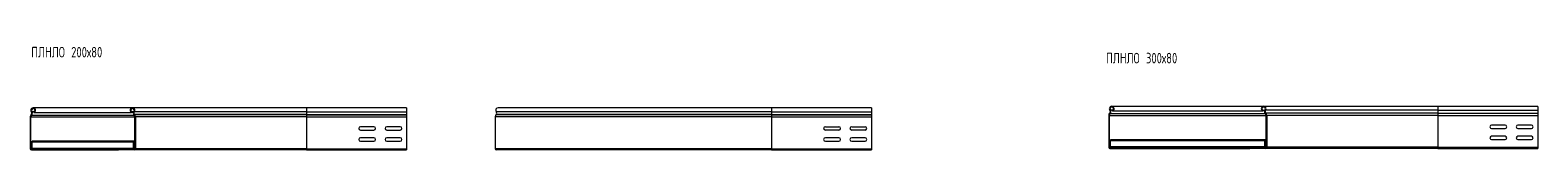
# Model space of a CAD drawing. Header units: millimetres. Extents: x -45 to 12912, y -6292 to 295.
# Tile 3 of 13: x -45 to 2818, y -2724 to -2527. Entities that reach past the tile are written whole.
import ezdxf

# ---------------------------------------------------------------- set-up
doc = ezdxf.new("R2010")
doc.units = ezdxf.units.MM
doc.styles.add('SLDTEXTSTYLE0', font='TXT', dxfattribs={"width": 0.7, "bigfont": 'bigfont'})

msp = doc.modelspace()

# ---------------------------------------------------------------- linework, layer by layer
at = {"color": 7, "linetype": 'Continuous', "lineweight": 15}
for p, q in [((-45.1, -2661.6), (-45.1, -2721.9)), ((-43.9, -2721.9), (-43.9, -2661.6)), ((-43.1, -2657.1), (-43.5, -2657.4)), ((-42.6, -2658.3), (-42.2, -2657.9)), ((479.9, -2644.3), (-39.4, -2644.3)), ((-38.3, -2652), (-37.9, -2653.1)), ((-37.9, -2653.1), (147.6, -2653.1)), ((148.1, -2652), (147.6, -2653.1)), ((150.7, -2653.1), (147.6, -2653.1)), ((151.1, -2652), (148.1, -2652)), ((479.9, -2644.3), (149.2, -2644.3)), ((152.4, -2658.3), (152, -2657.9)), ((479.9, -2651.8), (152.7, -2651.8)), ((152.9, -2657.1), (153.2, -2657.4)), ((479.9, -2657.1), (152.9, -2657.1)), ((479.9, -2657.4), (153.2, -2657.4)), ((153.7, -2721.9), (153.7, -2661.6)), ((154.9, -2661.6), (154.9, -2721.9)), ((479.9, -2661.6), (154.9, -2661.6)), ((669.9, -2644.3), (479.9, -2644.3)), ((669.9, -2644.3), (479.9, -2644.3)), ((479.9, -2651.8), (479.9, -2657.1)), ((479.9, -2651.8), (669.9, -2651.8)), ((479.9, -2657.1), (479.9, -2657.4)), ((479.9, -2657.1), (669.9, -2657.1)), ((479.9, -2657.4), (479.9, -2661.6)), ((479.9, -2657.4), (669.9, -2657.4)), ((479.9, -2661.6), (479.9, -2721.9)), ((479.9, -2661.6), (669.9, -2661.6)), ((669.9, -2644.3), (669.9, -2651.8)), ((669.9, -2651.8), (669.9, -2657.1)), ((669.9, -2657.1), (669.9, -2657.4)), ((669.9, -2657.4), (669.9, -2661.6)), ((669.9, -2661.6), (669.9, -2721.9)), ((837.9, -2661.6), (837.9, -2721.9)), ((1362.9, -2661.6), (837.9, -2661.6)), ((839.9, -2657.1), (839.6, -2657.4)), ((1362.9, -2657.4), (839.6, -2657.4)), ((1362.9, -2657.1), (839.9, -2657.1)), ((1362.9, -2651.8), (840.1, -2651.8)), ((1362.9, -2644.3), (843.6, -2644.3)), ((1552.9, -2644.3), (1362.9, -2644.3)), ((1362.9, -2651.8), (1552.9, -2651.8)), ((1362.9, -2651.8), (1362.9, -2657.1)), ((1362.9, -2657.1), (1362.9, -2657.4)), ((1362.9, -2657.1), (1552.9, -2657.1)), ((1362.9, -2657.4), (1362.9, -2661.6)), ((1362.9, -2657.4), (1552.9, -2657.4)), ((1362.9, -2661.6), (1362.9, -2721.9)), ((1362.9, -2661.6), (1552.9, -2661.6)), ((1552.9, -2644.3), (1552.9, -2651.8)), ((1552.9, -2651.8), (1552.9, -2657.1)), ((1552.9, -2657.1), (1552.9, -2657.4)), ((1552.9, -2657.4), (1552.9, -2661.6)), ((1552.9, -2661.6), (1552.9, -2721.9)), ((2003.2, -2658.7), (2003.2, -2719)), ((2004.4, -2719), (2004.4, -2658.7)), ((2005.2, -2654.2), (2004.8, -2654.5)), ((2005.7, -2655.3), (2006.1, -2655)), ((2628.2, -2641.4), (2008.9, -2641.4)), ((2010, -2649.1), (2010.4, -2650.2)), ((2010.4, -2650.2), (2295.9, -2650.2)), ((2296.4, -2649.1), (2295.9, -2650.2)), ((2299, -2650.2), (2295.9, -2650.2)), ((2299.4, -2649.1), (2296.4, -2649.1)), ((2628.2, -2641.4), (2297.5, -2641.4)), ((2300.7, -2655.3), (2300.3, -2655)), ((2628.2, -2648.8), (2301, -2648.8)), ((2301.2, -2654.2), (2301.5, -2654.5)), ((2628.2, -2654.2), (2301.2, -2654.2)), ((2628.2, -2654.5), (2301.5, -2654.5)), ((2302, -2719), (2302, -2658.7)), ((2303.2, -2658.7), (2303.2, -2719)), ((2628.2, -2658.7), (2303.2, -2658.7)), ((2818.2, -2641.4), (2628.2, -2641.4)), ((2818.2, -2641.4), (2628.2, -2641.4)), ((2628.2, -2648.8), (2628.2, -2654.2)), ((2628.2, -2648.8), (2818.2, -2648.8)), ((2628.2, -2654.2), (2628.2, -2654.5)), ((2628.2, -2654.2), (2818.2, -2654.2)), ((2628.2, -2654.5), (2628.2, -2658.7)), ((2628.2, -2654.5), (2818.2, -2654.5)), ((2628.2, -2658.7), (2628.2, -2719)), ((2628.2, -2658.7), (2818.2, -2658.7)), ((2818.2, -2641.4), (2818.2, -2648.8)), ((2818.2, -2648.8), (2818.2, -2654.2)), ((2818.2, -2654.2), (2818.2, -2654.5)), ((2818.2, -2654.5), (2818.2, -2658.7)), ((2818.2, -2658.7), (2818.2, -2719)), ((607.6, -2680.1), (582.1, -2680.1)), ((582.1, -2686.6), (607.6, -2686.6)), ((657.6, -2680.1), (632.1, -2680.1)), ((632.1, -2686.6), (657.6, -2686.6)), ((1465.1, -2680.1), (1490.6, -2680.1)), ((1490.6, -2686.6), (1465.1, -2686.6)), ((1515.1, -2680.1), (1540.6, -2680.1)), ((1540.6, -2686.6), (1515.1, -2686.6)), ((2755.9, -2677.1), (2730.4, -2677.1)), ((2730.4, -2683.6), (2755.9, -2683.6)), ((2805.9, -2677.1), (2780.4, -2677.1)), ((2780.4, -2683.6), (2805.9, -2683.6)), ((151.4, -2707.7), (-41.6, -2707.7)), ((-41.6, -2709.5), (-41.6, -2707.7)), ((151.4, -2709.5), (-41.6, -2709.5)), ((-41.6, -2721.3), (-41.6, -2709.5)), ((153.7, -2707.7), (151.4, -2707.7)), ((151.4, -2709.5), (151.4, -2707.7)), ((151.4, -2721.3), (151.4, -2709.5)), ((607.6, -2701.1), (582.1, -2701.1)), ((582.1, -2707.6), (607.6, -2707.6)), ((657.6, -2701.1), (632.1, -2701.1)), ((632.1, -2707.6), (657.6, -2707.6)), ((1490.6, -2701.1), (1465.1, -2701.1)), ((1465.1, -2707.6), (1490.6, -2707.6)), ((1540.6, -2701.1), (1515.1, -2701.1)), ((1515.1, -2707.6), (1540.6, -2707.6)), ((2299.7, -2704.8), (2006.7, -2704.8)), ((2006.7, -2706.6), (2006.7, -2704.8)), ((2299.7, -2706.6), (2006.7, -2706.6)), ((2006.7, -2718.4), (2006.7, -2706.6)), ((2299.7, -2718.4), (2006.7, -2718.4)), ((2006.7, -2720.2), (2006.7, -2718.4)), ((2302, -2704.8), (2299.7, -2704.8)), ((2299.7, -2706.6), (2299.7, -2704.8)), ((2299.7, -2718.4), (2299.7, -2706.6)), ((2299.7, -2720.2), (2299.7, -2718.4)), ((2628.2, -2719), (2303.2, -2719)), ((2628.2, -2719), (2628.2, -2721.4)), ((2628.2, -2719), (2818.2, -2719)), ((2755.9, -2698.1), (2730.4, -2698.1)), ((2730.4, -2704.6), (2755.9, -2704.6)), ((2805.9, -2698.1), (2780.4, -2698.1)), ((2780.4, -2704.6), (2805.9, -2704.6)), ((2818.2, -2719), (2818.2, -2721.4)), ((-13.1, -2723.1), (-42.7, -2723.1)), ((-42.7, -2724.3), (-13.1, -2724.3)), ((151.4, -2721.3), (-41.6, -2721.3)), ((-41.6, -2723.1), (-41.6, -2721.3)), ((-13.1, -2724.3), (-13.1, -2723.1)), ((122.9, -2723.1), (-13.1, -2723.1)), ((-13.1, -2724.3), (122.9, -2724.3)), ((122.9, -2724.3), (122.9, -2723.1)), ((122.9, -2723.1), (152.5, -2723.1)), ((152.5, -2724.3), (122.9, -2724.3)), ((151.4, -2723.1), (151.4, -2721.3)), ((479.9, -2724.3), (152.5, -2724.3)), ((479.9, -2721.9), (154.9, -2721.9)), ((479.9, -2721.9), (479.9, -2724.3)), ((479.9, -2721.9), (669.9, -2721.9)), ((479.9, -2724.3), (669.9, -2724.3)), ((669.9, -2721.9), (669.9, -2724.3)), ((1362.9, -2721.9), (837.9, -2721.9)), ((1362.9, -2724.3), (840.3, -2724.3)), ((1362.9, -2721.9), (1362.9, -2724.3)), ((1362.9, -2721.9), (1552.9, -2721.9)), ((1362.9, -2724.3), (1552.9, -2724.3)), ((1552.9, -2721.9), (1552.9, -2724.3)), ((1552.9, -2723.1), (1552.9, -2721.9)), ((2035.2, -2720.2), (2005.6, -2720.2)), ((2005.6, -2721.4), (2035.2, -2721.4)), ((2035.2, -2721.4), (2035.2, -2720.2)), ((2271.2, -2720.2), (2035.2, -2720.2)), ((2035.2, -2721.4), (2271.2, -2721.4)), ((2271.2, -2721.4), (2271.2, -2720.2)), ((2271.2, -2720.2), (2300.8, -2720.2)), ((2300.8, -2721.4), (2271.2, -2721.4)), ((2628.2, -2721.4), (2300.8, -2721.4)), ((2628.2, -2721.4), (2818.2, -2721.4))]:
    msp.add_line(p, q, dxfattribs=at)
at = {"color": 8, "linetype": 'Continuous', "lineweight": 15}
for p, q in [((-43.9, -2661.6), (153.7, -2661.6)), ((-42.6, -2658.3), (152.4, -2658.3)), ((-42.2, -2657.9), (152, -2657.9)), ((-42, -2651), (-36.9, -2651)), ((479.9, -2644.3), (479.9, -2651.8)), ((1362.9, -2644.3), (1362.9, -2651.8)), ((2004.4, -2658.7), (2302, -2658.7)), ((2005.7, -2655.3), (2300.7, -2655.3)), ((2006.1, -2655), (2300.3, -2655)), ((2006.3, -2648.1), (2011.4, -2648.1)), ((2628.2, -2641.4), (2628.2, -2648.8)), ((153.7, -2709.5), (151.4, -2709.5)), ((2004.4, -2719), (2006.7, -2719)), ((2302, -2706.6), (2299.7, -2706.6)), ((2302, -2718.4), (2299.7, -2718.4)), ((-43.9, -2721.9), (-41.6, -2721.9)), ((153.7, -2721.3), (151.4, -2721.3))]:
    msp.add_line(p, q, dxfattribs=at)
at = {"color": 7, "linetype": 'Continuous', "lineweight": 15}
for centre, radius, start, end in [((-39.1, -2661.6), 6, 136.4642, 180), ((-39.4, -2648.9), 4.55, 290.35, 219.6825), ((-39.1, -2661.6), 4.8, 136.4642, 180), ((-46, -2654.3), 4, 316.4642, 39.6825), ((-39.4, -2648.9), 3.35, 290.35, 219.6825), ((-46, -2654.3), 5.2, 316.4642, 39.6825), ((149.2, -2648.9), 4.55, 320.3184, 249.65), ((149.2, -2648.9), 3.35, 320.3184, 249.65), ((155.8, -2654.3), 5.2, 140.3184, 223.5351), ((155.8, -2654.3), 4, 140.3184, 223.5351), ((148.9, -2661.6), 4.8, 0, 43.5351), ((148.9, -2661.6), 6, 0, 43.5351), ((843.9, -2661.6), 6, 136.4642, 180), ((843.6, -2648.9), 4.55, 90, 219.6825), ((837, -2654.3), 4, 316.4642, 39.6825), ((2009.2, -2658.7), 6, 136.4642, 180), ((2008.9, -2645.9), 4.55, 290.35, 219.6825), ((2009.2, -2658.7), 4.8, 136.4642, 180), ((2002.3, -2651.4), 4, 316.4642, 39.6825), ((2008.9, -2645.9), 3.35, 290.35, 219.6825), ((2002.3, -2651.4), 5.2, 316.4642, 39.6825), ((2297.5, -2645.9), 4.55, 320.3184, 249.65), ((2297.5, -2645.9), 3.35, 320.3184, 249.65), ((2304.1, -2651.4), 5.2, 140.3184, 223.5351), ((2304.1, -2651.4), 4, 140.3184, 223.5351), ((2297.2, -2658.7), 4.8, 0, 43.5351), ((2297.2, -2658.7), 6, 0, 43.5351), ((582.1, -2683.3), 3.25, 90, 270), ((607.6, -2683.3), 3.25, 270, 90), ((632.1, -2683.3), 3.25, 90, 270), ((657.6, -2683.3), 3.25, 270, 90), ((1465.1, -2683.3), 3.25, 90, 270), ((1490.6, -2683.3), 3.25, 270, 90), ((1515.1, -2683.3), 3.25, 90, 270), ((1540.6, -2683.3), 3.25, 270, 90), ((2730.4, -2680.4), 3.25, 90, 270), ((2755.9, -2680.4), 3.25, 270, 90), ((2780.4, -2680.4), 3.25, 90, 270), ((2805.9, -2680.4), 3.25, 270, 90), ((582.1, -2704.3), 3.25, 90, 270), ((607.6, -2704.3), 3.25, 270, 90), ((632.1, -2704.3), 3.25, 90, 270), ((657.6, -2704.3), 3.25, 270, 90), ((1465.1, -2704.3), 3.25, 90, 270), ((1490.6, -2704.3), 3.25, 270, 90), ((1515.1, -2704.3), 3.25, 90, 270), ((1540.6, -2704.3), 3.25, 270, 90), ((2005.6, -2719), 2.4, 180, 270), ((2005.6, -2719), 1.2, 180, 270), ((2300.8, -2719), 2.4, 270, 0), ((2300.8, -2719), 1.2, 270, 0), ((2730.4, -2701.4), 3.25, 90, 270), ((2755.9, -2701.4), 3.25, 270, 90), ((2780.4, -2701.4), 3.25, 90, 270), ((2805.9, -2701.4), 3.25, 270, 90), ((-42.7, -2721.9), 2.4, 180, 270), ((-42.7, -2721.9), 1.2, 180, 270), ((152.5, -2721.9), 2.4, 270, 0), ((152.5, -2721.9), 1.2, 270, 0), ((840.3, -2721.9), 2.4, 180, 270)]:
    msp.add_arc(centre, radius, start, end, dxfattribs=at)

# ---------------------------------------------------------------- texts
at = {"color": 7, "linetype": 'Continuous', "lineweight": 0, "char_height": 20, "attachment_point": 1, "style": 'SLDTEXTSTYLE0'}
for s, insert in [('\\M+18450\\M+1844C\\M+1844E\\M+1844C\\M+1844F 200\\M+1848780', (-43.1, -2528.5)), ('\\M+18450\\M+1844C\\M+1844E\\M+1844C\\M+1844F 300\\M+1848780', (1998.1, -2539.8))]:
    msp.add_mtext(s, dxfattribs=dict(at, insert=insert))

doc.saveas('drawing.dxf')
